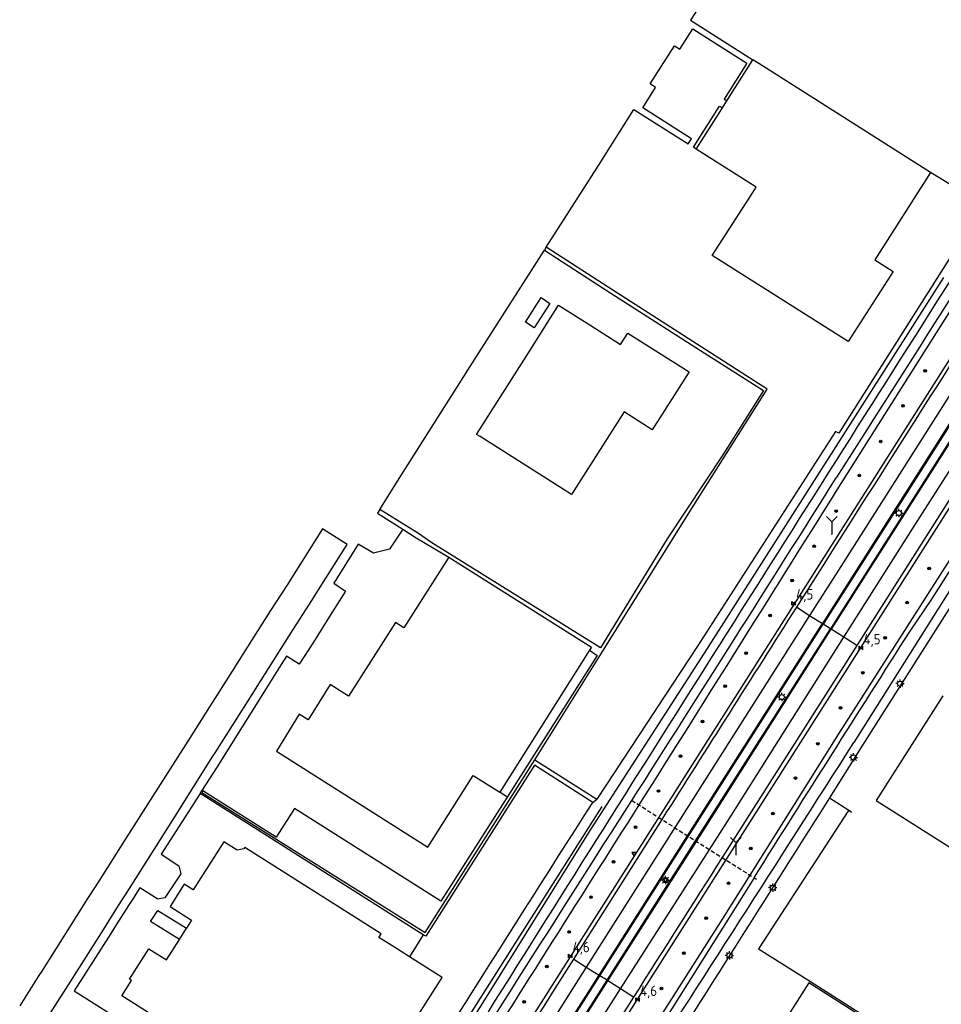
# Model space of a CAD drawing. Extents: x 165936 to 168762, y 445225 to 450407.
# Tile 29 of 69: x 167012 to 167232, y 446844 to 447080. Entities that reach past the tile are written whole.
import ezdxf

# ---------------------------------------------------------------- set-up
doc = ezdxf.new("R2010")
doc.units = 0
doc.header["$LTSCALE"] = 4
doc.linetypes.add('STIPPELFIJN', pattern=[0.375, 0.25, -0.125])
doc.layers.get('0').update_dxf_attribs({"linetype": 'CONTINUOUS'})
for name, color, linetype in [('G_OTD', 32, 'CONTINUOUS'), ('G_OWG', 6, 'CONTINUOUS'), ('G_OWT', 6, 'CONTINUOUS'), ('G_PND', 1, 'CONTINUOUS'), ('G_WGD', 7, 'CONTINUOUS'), ('G_WGI', 1, 'CONTINUOUS'), ('G_WTD', 5, 'CONTINUOUS'), ('LKWDUP', 5, 'CONTINUOUS'), ('LVGO', 3, 'CONTINUOUS'), ('PPALHM', 10, 'CONTINUOUS'), ('PVGO', 102, 'CONTINUOUS')]:
    doc.layers.add(name, color=color, linetype=linetype)
doc.layers.add('PBRD', color=7, linetype='CONTINUOUS', true_color=0xbd2877)
doc.layers.add('PPAL', color=7, linetype='CONTINUOUS', true_color=0xbd2877)
doc.styles.add('ISO', font='ISO')
doc.linetypes.add('HAAG', pattern='A,0.25,-0.25,[151,BLOK.SHX,S=0.25,R=0,X=0,Y=0],-0.25,0.25', length=1)

# ---------------------------------------------------------------- blocks, each defined once
blk = doc.blocks.new('boom')
at = {"color": 0}
for radius in [0.315, 0.225, 0.135]:
    blk.add_circle((0, 0), radius, dxfattribs=at)
blk = doc.blocks.new('lichtmast')
at = {"color": 0}
for p, q in [((-0.6, 0), (-1, 0)), ((-0.71, 0.71), (-0.42, 0.42)), ((0, 0.6), (0, 1)), ((0.42, 0.42), (0.71, 0.71)), ((0.6, 0), (1, 0)), ((-0.42, -0.42), (-0.71, -0.71)), ((0, -0.6), (0, -1)), ((0.42, -0.42), (0.71, -0.71))]:
    blk.add_line(p, q, dxfattribs=at)
blk.add_circle((0, 0), 0.6, dxfattribs=at)
blk = doc.blocks.new('kilometerpaal')
at = {"color": 0}
for p, q in [((-0.44, 0.44), (0.44, -0.44)), ((-0.44, -0.44), (-0.44, 0.44)), ((0.44, 0.44), (-0.44, -0.44)), ((0.44, -0.44), (0.44, 0.44))]:
    blk.add_line(p, q, dxfattribs=at)
at = {"color": 0, "style": 'ISO'}
blk.add_attdef('KILOMETERPAAL', (0.59, 0.87), '', height=2.5, dxfattribs=at)
blk = doc.blocks.new('verkeersbord')
at = {"color": 0}
for p, q in [((0.5, 0.32), (-0.5, 0.32)), ((-0.5, 0.32), (0, -0.6)), ((0, -0.6), (0.5, 0.32))]:
    blk.add_line(p, q, dxfattribs=at)
blk = doc.blocks.new('verkeersbord-pl')
at = {"linetype": 'Continuous'}
blk.add_circle((0, 0), 0.03, dxfattribs=at)
blk = doc.blocks.new('wegwijzer')
at = {"color": 0}
for q in [(-0.424, 1.424), (0.424, 1.424), (0, 0)]:
    blk.add_line((0, 1), q, dxfattribs=at)

msp = doc.modelspace()

# ---------------------------------------------------------------- linework, layer by layer
at = {"layer": 'G_OTD', "linetype": 'Continuous', "transparency": 33554687}
for points in [[(167241.905, 447187.911), (167241.622, 447187.465), (167240.359, 447188.265), (167232.408, 447175.717), (167227.947, 447168.675), (167228.919, 447168.055), (167228.674, 447167.768), (167227.862, 447166.817), (167227.468, 447166.823), (167217.267, 447150.569), (167218.901, 447143.718), (167215.706, 447138.622), (167207.549, 447126.747), (167202.933, 447119.335), (167195.431, 447107.567), (167191.576, 447101.463), (167187.685, 447095.302), (167181.468, 447094.031), (167174.653, 447083.273), (167172.331, 447079.608), (167187.243, 447070.116)], [(167137.784, 447025.23), (167143.351, 447033.984), (167149.851, 447044.206), (167158.751, 447058.203), (167171.773, 447049.979), (167172.53, 447051.229), (167160.863, 447058.646), (167163.961, 447063.516), (167162.616, 447064.362), (167168.444, 447073.456), (167169.772, 447072.647), (167172.873, 447077.51), (167185.814, 447069.325), (167180.321, 447060.678), (167180.98, 447060.247)], [(167173.683, 447048.752), (167172.995, 447049.191), (167179.262, 447059.013), (167179.927, 447058.588)], [(167242.399, 447035.392), (167229.734, 447043.168)], [(167242.399, 447035.392), (167207.767, 446980.757), (167206.987, 446981.117), (167173.975, 446929.791), (167149.924, 446893.179)], [(167135.037, 446902.607), (167150.999, 446928.086), (167172.126, 446962.028), (167190.663, 446991.253), (167177.05, 447000), (167165.276, 447007.565), (167153.691, 447015.009), (167137.784, 447025.23)], [(167137.784, 447025.23), (167137.333, 447024.533)], [(167097.945, 446962.501), (167102.604, 446969.879), (167121.621, 447000), (167137.333, 447024.533)], [(167137.333, 447024.533), (167153.207, 447014.228), (167175.564, 447000), (167189.804, 446990.938), (167180.195, 446975.783), (167166.726, 446955.449), (167150.775, 446929.396), (167110.374, 446954.546), (167107.244, 446956.708), (167097.945, 446962.501)], [(167134.889, 447005.952), (167132.836, 447007.293), (167136.566, 447013.239), (167138.605, 447011.82), (167134.889, 447005.952)], [(167097.945, 446962.501), (167097.411, 446961.601), (167103.433, 446957.78)], [(167103.433, 446957.78), (167100.268, 446953.003), (167096.46, 446952.014), (167092.757, 446954.16), (167086.938, 446944.818), (167089.779, 446942.933), (167086.203, 446937.296), (167082.073, 446930.763), (167078.692, 446925.459), (167075.673, 446927.407), (167074.387, 446925.357), (167071.182, 446920.257), (167058.91, 446900.665), (167055.409, 446895.274)], [(167103.433, 446957.78), (167106.681, 446955.739), (167114.467, 446951.074)], [(167148.135, 446928.796), (167149.972, 446927.555), (167128.466, 446893.665)], [(167055.594, 446895.157), (167055.355, 446894.776), (167108.844, 446861.262), (167129.416, 446893.635), (167135.037, 446902.607)], [(167135.037, 446902.607), (167149.924, 446893.179)], [(167148.911, 446892.397), (167134.946, 446901.26), (167108.991, 446860.393), (167108.375, 446860.696)], [(167054.963, 446894.545), (167055.409, 446895.274)], [(167055.594, 446895.157), (167055.409, 446895.274)], [(167128.466, 446893.665), (167112.532, 446868.722), (167077.515, 446890.948), (167073.14, 446884.053), (167055.594, 446895.157)], [(167054.963, 446894.545), (167051.358, 446888.923), (167045.61, 446879.961), (167049.911, 446877.184), (167050.349, 446875.306), (167046.564, 446869.574), (167044.843, 446869.255), (167040.551, 446871.911), (167038.795, 446869.163), (167037.873, 446867.719), (167034.911, 446863.082), (167033.569, 446860.982), (167027.528, 446851.525), (167024.832, 446847.304), (167034.166, 446841.419)], [(167108.375, 446860.696), (167054.963, 446894.545)], [(167128.466, 446893.665), (167126.65, 446894.813)], [(167148.911, 446892.397), (167149.924, 446893.179)], [(167205.576, 446893.455), (167210.786, 446890.133), (167210.739, 446890.059), (167210.11, 446890.453), (167188.57, 446857.383), (167200.998, 446849.557), (167226.787, 446833.113)], [(167050.005, 446859.602), (167043.124, 446863.912), (167044.815, 446866.531), (167051.721, 446862.31)], [(167108.375, 446860.696), (167105.046, 446855.427)], [(167226.787, 446833.113), (167226.54, 446832.669), (167200.589, 446849.245), (167184.219, 446823.336), (167226.728, 446796.325)]]:
    msp.add_lwpolyline(points, dxfattribs=at)
msp.add_lwpolyline([(167083.798, 446789.706, -0.0007279), (167148.911, 446892.397)], format="xyb", dxfattribs=at)
at = {"layer": 'G_OWG', "linetype": 'Continuous', "transparency": 33554687}
for points in [[(167371.27, 447241.569), (167372.088, 447236.901), (167374.007, 447229.747), (167373.474, 447225.018), (167370.084, 447219.311), (167312.741, 447128.876), (167315.834, 447126.915), (167253.31, 447028.444), (167186.057, 446922.538), (167116.294, 446812.585), (167109.76, 446802.331), (167106.785, 446804.22), (167067.27, 446741.953)], [(167390.63, 447202.788), (167338.489, 447120.601), (167334.843, 447114.855), (167331.844, 447116.758), (167269.343, 447018.233), (167202.36, 446912.689), (167132.397, 446802.562), (167125.797, 446792.154), (167128.822, 446790.235), (167074.45, 446704.729), (167070.214, 446702.087), (167065.222, 446693.897)], [(167204.059, 446935.043), (167203.855, 446935.172)], [(167205.774, 446933.955), (167204.059, 446935.043)], [(167205.985, 446933.821), (167205.774, 446933.955)], [(167150.62, 446850.899), (167150.409, 446851.033)], [(167152.34, 446849.809), (167150.62, 446850.899)], [(167152.551, 446849.676), (167152.34, 446849.809)]]:
    msp.add_lwpolyline(points, dxfattribs=at)
at = {"layer": 'G_OWT', "linetype": 'Continuous', "transparency": 33554687}
for points in [[(167367.673, 447220.42), (167293.741, 447104.118), (167266.637, 447060.99), (167208.834, 446969.615)], [(167232.828, 447017.972), (167175.531, 446928.1), (167148.249, 446885.665), (167121.796, 446843.234), (167093.393, 446799.32)], [(167244.834, 446962.514), (167237.443, 446955.357), (167207.7, 446908.809), (167186.466, 446875.002), (167180.002, 446864.71), (167138.196, 446798.884)], [(167242.021, 446951.074), (167213.475, 446906.077), (167205.576, 446893.455)]]:
    msp.add_lwpolyline(points, dxfattribs=at)
for points in [[(167208.834, 446969.615, -0.0009538), (167159.954, 446891.782)], [(167205.576, 446893.455, 0.0013148), (167167.263, 446833.066)], [(167159.954, 446891.782, 0.0008223), (167072.054, 446752.597)]]:
    msp.add_lwpolyline(points, format="xyb", dxfattribs=at)
at = {"layer": 'G_PND', "linetype": 'Continuous', "transparency": 33554687}
for points in [[(167180.98, 447060.247), (167187.243, 447070.116)], [(167229.734, 447043.168), (167188.686, 447069.201), (167187.243, 447070.116)], [(167179.927, 447058.588), (167180.98, 447060.247)], [(167173.683, 447048.752), (167177.882, 447055.366), (167179.927, 447058.588)], [(167229.734, 447043.168), (167216.404, 447022.206), (167220.76, 447019.437), (167210.048, 447002.666), (167177.487, 447023.271), (167187.192, 447038.364), (167188.004, 447039.627), (167173.676, 447048.74), (167173.683, 447048.752)], [(167121.951, 446979.922), (167121.129, 446980.444), (167133.531, 447000), (167140.748, 447011.38), (167148.424, 447006.513), (167155.578, 447001.976), (167157.297, 447004.687), (167171.949, 446995.395), (167163.166, 446981.545), (167156.393, 446985.84), (167143.838, 446966.043), (167121.951, 446979.922)], [(167114.467, 446951.074), (167103.713, 446934.196), (167101.696, 446935.458), (167090.479, 446917.808), (167086.051, 446920.578), (167080.822, 446912.147), (167078.679, 446913.54), (167073.224, 446904.625), (167109.472, 446881.708), (167120.297, 446898.829), (167126.65, 446894.813)], [(167114.467, 446951.074), (167148.583, 446929.504), (167148.135, 446928.796)], [(167148.135, 446928.796), (167126.65, 446894.813)], [(167232.679, 446917.924), (167216.746, 446892.872), (167259.188, 446865.926), (167275.158, 446891.079)], [(167105.046, 446855.427), (167101.722, 446857.547), (167097.73, 446860.074), (167098.281, 446860.944), (167065.635, 446881.609), (167065.447, 446881.287), (167063.826, 446880.94), (167060.615, 446882.972), (167053.316, 446871.439), (167051.163, 446872.804), (167047.763, 446867.441), (167052.907, 446864.181), (167051.721, 446862.31)], [(167050.005, 446859.602), (167051.721, 446862.31)], [(167071.245, 446818.04), (167076.2, 446825.858), (167068.204, 446830.926), (167061.196, 446835.346), (167058.917, 446831.732), (167036.912, 446845.679), (167036.241, 446846.104), (167038.543, 446849.736), (167038.036, 446850.057), (167042.672, 446857.372), (167046.895, 446854.695), (167050.005, 446859.602)], [(167072.699, 446804.251), (167080.491, 446799.33), (167094.212, 446821.001), (167095.343, 446820.282), (167100.266, 446828.031), (167099.123, 446828.757), (167112.854, 446850.445), (167105.046, 446855.427)]]:
    msp.add_lwpolyline(points, dxfattribs=at)
at = {"layer": 'G_WGD', "linetype": 'Continuous', "transparency": 33554687}
for points in [[(167197.704, 446939.074, -0.0003038), (167251.572, 447023.886)], [(167165.505, 446888.269, -0.000199), (167197.704, 446939.074)], [(167179.873, 446879.175, 0.0001261), (167158.659, 446845.806)], [(167090.696, 446770.407, 0.0006653), (167144.364, 446854.863)]]:
    msp.add_lwpolyline(points, format="xyb", dxfattribs=at)
for points in [[(167254.665, 447021.919), (167207.673, 446947.968), (167200.784, 446937.12)], [(167257.731, 447019.969), (167203.855, 446935.172)], [(167259.844, 447018.625), (167205.985, 446933.821)], [(167209.015, 446931.899), (167225.999, 446958.751), (167262.982, 447016.629)], [(167265.94, 447014.748), (167212.102, 446929.941)], [(167014.265, 446834.264), (167022.899, 446847.863), (167026.648, 446853.774), (167031.893, 446862.045), (167033.228, 446864.15), (167035.633, 446867.941), (167036.171, 446868.793), (167037.085, 446870.242), (167048.888, 446888.947), (167058.018, 446903.415), (167058.551, 446904.261), (167067.957, 446919.087), (167068.657, 446920.149), (167073.425, 446927.736), (167077.239, 446933.732), (167081.128, 446939.862), (167085.027, 446946.034), (167090.169, 446954.113), (167084.24, 446957.885), (167075.678, 446944.322), (167071.828, 446938.331), (167064.25, 446926.347), (167063.162, 446924.65), (167062.612, 446923.77), (167057.915, 446916.357), (167057.187, 446915.23), (167051.996, 446907.069), (167047.231, 446899.568), (167043.007, 446892.917), (167036.9, 446883.301), (167030.724, 446873.577), (167028.374, 446869.877), (167028.046, 446869.36), (167023.29, 446861.861), (167016.899, 446851.782), (167016.537, 446851.211), (167016.253, 446850.763), (167011.801, 446843.739)], [(167197.704, 446939.074), (167200.784, 446937.12)], [(167200.784, 446937.12), (167147.348, 446852.972)], [(167150.409, 446851.033), (167171.603, 446884.41), (167203.855, 446935.172)], [(167200.784, 446937.12), (167203.855, 446935.172)], [(167152.551, 446849.676), (167173.743, 446883.055), (167205.985, 446933.821)], [(167209.015, 446931.899), (167205.985, 446933.821)], [(167155.512, 446847.8), (167181.138, 446887.823), (167209.015, 446931.899)], [(167212.102, 446929.941), (167209.015, 446931.899)], [(167212.102, 446929.941), (167179.873, 446879.175)], [(167144.364, 446854.863), (167165.505, 446888.269)], [(167147.348, 446852.972), (167104.295, 446784.749), (167093.762, 446768.453)], [(167144.364, 446854.863), (167147.348, 446852.972)], [(167147.348, 446852.972), (167150.409, 446851.033)], [(167096.759, 446766.542), (167150.409, 446851.033)], [(167098.903, 446765.176), (167152.551, 446849.676)], [(167155.512, 446847.8), (167152.551, 446849.676)], [(167101.879, 446763.279), (167110.07, 446776.276), (167155.512, 446847.8)], [(167158.659, 446845.806), (167105.06, 446761.252)], [(167158.659, 446845.806), (167155.512, 446847.8)]]:
    msp.add_lwpolyline(points, dxfattribs=at)
at = {"layer": 'G_WGI', "linetype": 'Continuous', "transparency": 33554687}
for points in [[(167257.938, 447019.837), (167222.366, 446963.866), (167204.059, 446935.043)], [(167259.633, 447018.759), (167205.774, 446933.955)], [(167150.62, 446850.899), (167171.814, 446884.276), (167204.059, 446935.043)], [(167152.34, 446849.809), (167173.532, 446883.189), (167205.774, 446933.955)], [(167096.97, 446766.408), (167150.62, 446850.899)], [(167098.692, 446765.31), (167152.34, 446849.809)]]:
    msp.add_lwpolyline(points, dxfattribs=at)
at = {"layer": 'G_WTD', "linetype": 'Continuous', "transparency": 33554687}
for points in [[(167382.507, 447171.757), (167405.34, 447207.399), (167409.662, 447213.051), (167411.062, 447212.156), (167407.68, 447207.935), (167384.214, 447170.86), (167355.627, 447126.406), (167341.13, 447104.513), (167309.424, 447054.632), (167281.821, 447011.564), (167274.201, 446999.335), (167257.352, 446973.504), (167252.178, 446965.157), (167240.253, 446952.481), (167211.406, 446906.763)], [(167224.831, 446933.369), (167230.062, 446941.04), (167237.48, 446952.643)], [(167187.495, 446874.351), (167139.363, 446797.773)]]:
    msp.add_lwpolyline(points, dxfattribs=at)
for points in [[(167265.386, 447061.802, -0.0012457), (167207.146, 446970.059)], [(167234.803, 447017.866, 0.0009564), (167123.853, 446842.28)], [(167158.262, 446892.853, 0.0017307), (167207.146, 446970.059)], [(167187.495, 446874.351, -0.001175), (167224.831, 446933.369)], [(167156.545, 446821.186, 0.0013672), (167211.406, 446906.763)], [(167050.979, 446723.242, -0.0019062), (167158.262, 446892.853)]]:
    msp.add_lwpolyline(points, format="xyb", dxfattribs=at)
at = {"layer": 'LKWDUP', "linetype": 'STIPPELFIJN', "lineweight": -3, "transparency": 33554687}
msp.add_lwpolyline([(167158.198, 446892.894), (167188.078, 446873.982)], dxfattribs=at)
at = {"layer": 'LVGO', "linetype": 'HAAG', "transparency": 33554687}
msp.add_lwpolyline([(167151.114, 446891.399), (167086.045, 446788.985)], dxfattribs=at)

# ---------------------------------------------------------------- block references
at = {"layer": 'PBRD', "transparency": 33554687, "xscale": 3, "yscale": 3, "zscale": 3}
for p in [(167206.122, 446956.513), (167183.145, 446879.756)]:
    msp.add_blockref('wegwijzer', p, dxfattribs=at)
at = {"layer": 'PBRD', "transparency": 33554687}
for p in [(167158.783, 446880.08), (167166.3, 446873.784)]:
    msp.add_blockref('verkeersbord', p, dxfattribs=at)
at = {"layer": 'PPAL', "transparency": 33554687}
for name, p in [('lichtmast', (167222.123, 446961.637)), ('verkeersbord-pl', (167206.122, 446956.513)), ('lichtmast', (167222.43, 446920.805)), ('lichtmast', (167194.165, 446917.583)), ('lichtmast', (167211.27, 446903.149)), ('verkeersbord-pl', (167158.783, 446880.08)), ('verkeersbord-pl', (167183.145, 446879.756)), ('lichtmast', (167166.3, 446873.784)), ('lichtmast', (167191.988, 446871.986)), ('lichtmast', (167181.612, 446855.788))]:
    msp.add_blockref(name, p, dxfattribs=at)
at = {"layer": 'PPALHM', "transparency": 33554687}
for p, values in [((167196.985, 446940.063), {'KILOMETERPAAL': '4,5'}), ((167213.076, 446929.323), {'KILOMETERPAAL': '4,5'}), ((167143.514, 446855.65), {'KILOMETERPAAL': '4,6'}), ((167159.631, 446845.19), {'KILOMETERPAAL': '4,6'})]:
    msp.add_blockref('kilometerpaal', p, dxfattribs=at).add_auto_attribs(values)
at = {"layer": 'PVGO', "transparency": 33554687}
for p in [(167228.426, 446995.663), (167223.142, 446987.295), (167217.802, 446978.753), (167212.694, 446970.633), (167207.174, 446962.119), (167201.879, 446953.68), (167229.414, 446948.388), (167196.604, 446945.473), (167224.143, 446940.193), (167191.325, 446937.123), (167218.897, 446931.768), (167185.592, 446928.115), (167213.529, 446923.427), (167180.603, 446920.188), (167208.169, 446915.034), (167175.167, 446911.753), (167202.786, 446906.429), (167169.928, 446903.456), (167197.405, 446898.222), (167164.65, 446895.115), (167191.992, 446889.697), (167159.165, 446886.456), (167186.707, 446881.377), (167153.899, 446878.167), (167181.413, 446873.031), (167148.496, 446869.727), (167176.059, 446864.677), (167143.263, 446861.378), (167170.704, 446856.317), (167137.937, 446853.095), (167165.334, 446847.854), (167132.507, 446844.66)]:
    msp.add_blockref('boom', p, dxfattribs=at)

doc.saveas('drawing.dxf')
